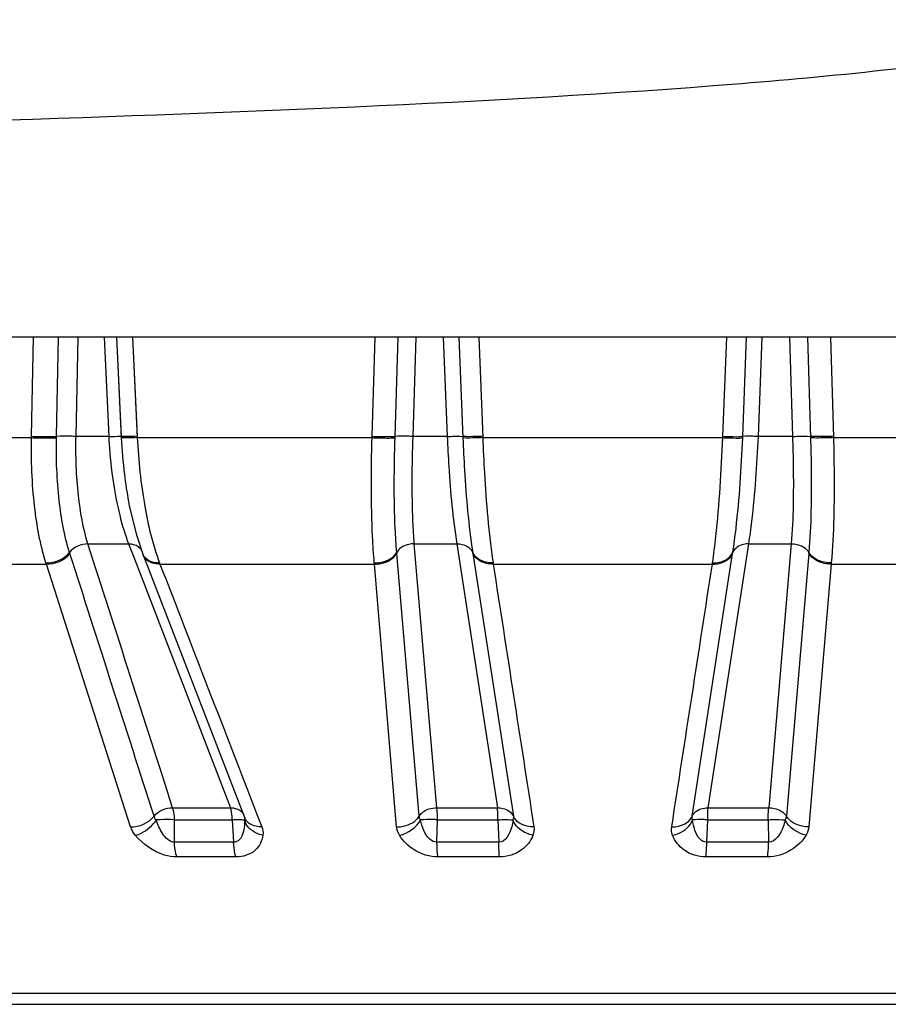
# Model space of a CAD drawing. Header units: millimetres. Extents: x 0 to 4000, y 0 to 3000.
# Tile 52 of 170: x 2094 to 2104, y 336 to 347. Entities that reach past the tile are written whole.
import ezdxf

# ---------------------------------------------------------------- set-up
doc = ezdxf.new("R2010")
doc.units = ezdxf.units.MM
doc.header["$LTSCALE"] = 219.99956
doc.layers.get('0').update_dxf_attribs({"linetype": 'CONTINUOUS'})
doc.layers.add('SUPERFICI', color=7, linetype='CONTINUOUS')

msp = doc.modelspace()

# ---------------------------------------------------------------- linework, layer by layer
at = {"color": 7, "linetype": 'CONTINUOUS'}
for p, q in [((2139.179, 343.528), (1882.225, 343.528)), ((2095.385, 341.685), (2095.385, 341.684)), ((2095.472, 341.312), (2095.545, 341.095)), ((2095.545, 341.095), (2096.688, 338.137)), ((2088.39, 336.048), (2113.014, 336.048))]:
    msp.add_line(p, q, dxfattribs=at)
at = {"color": 9, "linetype": 'CONTINUOUS'}
for p, q in [((2094.297, 342.417), (2094.318, 343.528)), ((2094.577, 342.416), (2094.598, 343.528)), ((2094.796, 342.415), (2094.818, 343.528)), ((2095.111, 343.528), (2095.162, 342.415)), ((2095.25, 343.528), (2095.303, 342.4)), ((2095.25, 343.528), (2095.302, 342.416)), ((2095.43, 343.528), (2095.483, 342.402)), ((2095.43, 343.528), (2095.482, 342.417)), ((2098.116, 342.417), (2098.149, 343.528)), ((2098.373, 342.416), (2098.407, 343.528)), ((2098.575, 342.415), (2098.608, 343.528)), ((2098.914, 343.528), (2098.958, 342.415)), ((2099.088, 343.528), (2099.133, 342.4)), ((2099.312, 343.528), (2099.356, 342.402)), ((2102.048, 342.417), (2102.092, 343.528)), ((2102.272, 342.416), (2102.315, 343.528)), ((2102.446, 342.415), (2102.489, 343.528)), ((2102.796, 343.528), (2102.829, 342.415)), ((2102.997, 343.528), (2103.031, 342.4)), ((2103.254, 343.528), (2103.288, 342.402)), ((2091.838, 342.402), (2094.296, 342.402)), ((2094.296, 342.402), (2094.297, 342.417)), ((2094.576, 342.4), (2094.577, 342.416)), ((2095.483, 342.402), (2098.115, 342.402)), ((2098.115, 342.402), (2098.116, 342.417)), ((2098.373, 342.4), (2098.373, 342.416)), ((2099.356, 342.402), (2102.047, 342.402)), ((2102.047, 342.402), (2102.048, 342.417)), ((2102.271, 342.4), (2102.272, 342.416)), ((2103.288, 342.402), (2105.921, 342.402)), ((2094.727, 341.104), (2094.723, 341.115)), ((2098.392, 341.104), (2098.391, 341.115)), ((2098.642, 338.157), (2098.392, 341.104)), ((2099.244, 341.115), (2099.246, 341.104)), ((2099.246, 341.104), (2099.7, 338.157)), ((2101.704, 338.157), (2102.158, 341.104)), ((2102.158, 341.104), (2102.16, 341.115)), ((2103.012, 341.104), (2102.761, 338.157)), ((2103.013, 341.115), (2103.012, 341.104)), ((2092.219, 340.985), (2094.464, 340.985)), ((2094.464, 340.985), (2094.459, 340.998)), ((2095.407, 338.039), (2094.464, 340.985)), ((2095.732, 340.998), (2095.737, 340.985)), ((2095.737, 340.985), (2098.141, 340.985)), ((2098.141, 340.985), (2098.14, 340.998)), ((2098.39, 338.039), (2098.141, 340.985)), ((2099.471, 340.998), (2099.473, 340.985)), ((2099.473, 340.985), (2101.931, 340.985)), ((2101.931, 340.985), (2101.933, 340.998)), ((2103.262, 340.985), (2103.014, 338.039)), ((2103.264, 340.998), (2103.262, 340.985)), ((2103.262, 340.985), (2105.666, 340.985)), ((2096.821, 338.189), (2096.878, 338.039)), ((2095.9, 337.866), (2095.901, 338.118)), ((2096.548, 338.118), (2096.563, 337.866)), ((2096.686, 338.115), (2096.688, 338.115)), ((2098.843, 337.866), (2098.849, 338.118)), ((2099.526, 338.118), (2099.537, 337.866)), ((2101.867, 337.866), (2101.878, 338.118)), ((2102.555, 338.118), (2102.561, 337.866)), ((2096.563, 337.866), (2095.9, 337.866)), ((2099.537, 337.866), (2098.843, 337.866)), ((2102.561, 337.866), (2101.867, 337.866)), ((2096.587, 337.7), (2095.928, 337.7)), ((2099.543, 337.7), (2098.854, 337.7)), ((2102.55, 337.7), (2101.86, 337.7)), ((2088.06, 336.172), (2113.343, 336.172))]:
    msp.add_line(p, q, dxfattribs=at)
at = {"color": 7, "linetype": 'CONTINUOUS'}
msp.add_lwpolyline([(2095.385, 341.684), (2095.393, 341.639), (2095.472, 341.312)], dxfattribs=at)
at = {"color": 9, "linetype": 'CONTINUOUS'}
for centre, radius, start, end in [((2101.012, 342.681), 5.716, 182.8119, 186.9504), ((2095.439, 341.095), 0.101, 21.2243, 26.3125), ((2095.661, 341.14), 0.125, 201.2435, 206.9349), ((2096.582, 338.136), 0.102, 21.182, 33.5757), ((2095.975, 338.128), 0.713, 355.918, 358.9044)]:
    msp.add_arc(centre, radius, start, end, dxfattribs=at)
at = {"color": 7, "linetype": 'CONTINUOUS'}
msp.add_arc((2100.273, 342.589), 4.971, 186.9321, 190.474, dxfattribs=at)
msp.add_open_spline([(2106.277, 347.088), (2106.157, 346.83), (2104.413, 346.562), (2100.419, 346.175), (2092.579, 345.911), (2086.305, 345.702), (2082.856, 345.609)], degree=3, knots=[0, 0, 0, 0, 0.036319, 0.188515, 0.560156, 1, 1, 1, 1], dxfattribs=at)
at = {"color": 9, "linetype": 'CONTINUOUS'}
for points, knots in [([(2094.459, 340.998), (2094.394, 341.204), (2094.311, 341.672), (2094.292, 342.146), (2094.296, 342.402)], [0, 0, 0, 0, 0.456737, 1, 1, 1, 1]), ([(2094.296, 342.402), (2094.321, 342.401), (2094.415, 342.398), (2094.508, 342.397), (2094.576, 342.4)], [0, 0, 0, 0, 0.270943, 1, 1, 1, 1]), ([(2094.297, 342.417), (2094.322, 342.416), (2094.415, 342.414), (2094.509, 342.413), (2094.577, 342.416)], [0, 0, 0, 0, 0.270916, 1, 1, 1, 1]), ([(2094.723, 341.115), (2094.664, 341.303), (2094.589, 341.732), (2094.572, 342.165), (2094.576, 342.4)], [0, 0, 0, 0, 0.455954, 1, 1, 1, 1]), ([(2094.796, 342.415), (2094.776, 342.416), (2094.703, 342.418), (2094.63, 342.419), (2094.577, 342.416)], [0, 0, 0, 0, 0.272361, 1, 1, 1, 1]), ([(2095.162, 342.415), (2095.195, 342.416), (2095.239, 342.411), (2095.29, 342.423), (2095.302, 342.416)], [0, 0, 0, 0, 0.703863, 1, 1, 1, 1]), ([(2095.482, 342.417), (2095.44, 342.416), (2095.384, 342.412), (2095.326, 342.416), (2095.307, 342.413), (2095.302, 342.416)], [0, 0, 0, 0, 0.702936, 0.913168, 1, 1, 1, 1]), ([(2095.483, 342.402), (2095.441, 342.4), (2095.385, 342.396), (2095.327, 342.4), (2095.307, 342.398), (2095.303, 342.4)], [0, 0, 0, 0, 0.703078, 0.913288, 1, 1, 1, 1]), ([(2095.483, 342.402), (2095.495, 342.144), (2095.544, 341.67), (2095.656, 341.203), (2095.732, 340.998)], [0, 0, 0, 0, 0.541206, 1, 1, 1, 1]), ([(2098.14, 340.998), (2098.131, 341.096), (2098.103, 341.563), (2098.105, 342.032), (2098.115, 342.402)], [0, 0, 0, 0, 0.209464, 1, 1, 1, 1]), ([(2098.115, 342.402), (2098.141, 342.401), (2098.227, 342.399), (2098.313, 342.396), (2098.373, 342.4)], [0, 0, 0, 0, 0.300001, 1, 1, 1, 1]), ([(2098.116, 342.417), (2098.141, 342.416), (2098.227, 342.414), (2098.313, 342.412), (2098.373, 342.416)], [0, 0, 0, 0, 0.299967, 1, 1, 1, 1]), ([(2098.391, 341.115), (2098.384, 341.205), (2098.359, 341.632), (2098.362, 342.061), (2098.373, 342.4)], [0, 0, 0, 0, 0.208889, 1, 1, 1, 1]), ([(2098.575, 342.415), (2098.555, 342.416), (2098.487, 342.418), (2098.42, 342.419), (2098.373, 342.416)], [0, 0, 0, 0, 0.301165, 1, 1, 1, 1]), ([(2098.958, 342.415), (2098.977, 342.416), (2099.035, 342.417), (2099.094, 342.421), (2099.132, 342.416)], [0, 0, 0, 0, 0.337455, 1, 1, 1, 1]), ([(2099.356, 342.417), (2099.331, 342.416), (2099.256, 342.415), (2099.181, 342.41), (2099.132, 342.416)], [0, 0, 0, 0, 0.336339, 1, 1, 1, 1]), ([(2099.356, 342.402), (2099.331, 342.401), (2099.257, 342.4), (2099.182, 342.395), (2099.133, 342.4)], [0, 0, 0, 0, 0.336389, 1, 1, 1, 1]), ([(2099.133, 342.4), (2099.138, 342.28), (2099.16, 341.85), (2099.196, 341.421), (2099.244, 341.115)], [0, 0, 0, 0, 0.280558, 1, 1, 1, 1]), ([(2099.356, 342.402), (2099.361, 342.271), (2099.384, 341.802), (2099.422, 341.333), (2099.471, 340.998)], [0, 0, 0, 0, 0.280129, 1, 1, 1, 1]), ([(2101.933, 340.998), (2101.947, 341.096), (2102.004, 341.562), (2102.033, 342.031), (2102.047, 342.402)], [0, 0, 0, 0, 0.210032, 1, 1, 1, 1]), ([(2102.047, 342.402), (2102.072, 342.401), (2102.147, 342.4), (2102.222, 342.395), (2102.271, 342.4)], [0, 0, 0, 0, 0.336389, 1, 1, 1, 1]), ([(2102.048, 342.417), (2102.073, 342.416), (2102.147, 342.415), (2102.223, 342.41), (2102.272, 342.416)], [0, 0, 0, 0, 0.336339, 1, 1, 1, 1]), ([(2102.16, 341.115), (2102.174, 341.204), (2102.229, 341.631), (2102.257, 342.061), (2102.271, 342.4)], [0, 0, 0, 0, 0.209599, 1, 1, 1, 1]), ([(2102.446, 342.415), (2102.427, 342.416), (2102.368, 342.417), (2102.31, 342.421), (2102.272, 342.416)], [0, 0, 0, 0, 0.337455, 1, 1, 1, 1]), ([(2102.829, 342.415), (2102.849, 342.416), (2102.916, 342.418), (2102.984, 342.419), (2103.03, 342.416)], [0, 0, 0, 0, 0.301165, 1, 1, 1, 1]), ([(2103.031, 342.4), (2103.035, 342.28), (2103.043, 341.852), (2103.038, 341.422), (2103.013, 341.115)], [0, 0, 0, 0, 0.281263, 1, 1, 1, 1]), ([(2103.288, 342.417), (2103.262, 342.416), (2103.176, 342.414), (2103.09, 342.412), (2103.03, 342.416)], [0, 0, 0, 0, 0.299967, 1, 1, 1, 1]), ([(2103.288, 342.402), (2103.263, 342.401), (2103.177, 342.399), (2103.091, 342.396), (2103.031, 342.4)], [0, 0, 0, 0, 0.300001, 1, 1, 1, 1]), ([(2103.288, 342.402), (2103.292, 342.271), (2103.3, 341.803), (2103.293, 341.334), (2103.264, 340.998)], [0, 0, 0, 0, 0.280731, 1, 1, 1, 1]), ([(2098.588, 341.21), (2098.568, 341.211), (2098.494, 341.204), (2098.418, 341.162), (2098.391, 341.115)], [0, 0, 0, 0, 0.271552, 1, 1, 1, 1]), ([(2099.065, 341.21), (2099.085, 341.211), (2099.154, 341.206), (2099.225, 341.161), (2099.244, 341.115)], [0, 0, 0, 0, 0.284932, 1, 1, 1, 1]), ([(2102.339, 341.21), (2102.319, 341.211), (2102.25, 341.206), (2102.178, 341.161), (2102.16, 341.115)], [0, 0, 0, 0, 0.284932, 1, 1, 1, 1]), ([(2102.815, 341.21), (2102.836, 341.211), (2102.91, 341.204), (2102.985, 341.162), (2103.013, 341.115)], [0, 0, 0, 0, 0.271552, 1, 1, 1, 1]), ([(2095.737, 340.985), (2095.716, 340.984), (2095.644, 340.988), (2095.568, 341.034), (2095.549, 341.083)], [0, 0, 0, 0, 0.290916, 1, 1, 1, 1]), ([(2098.14, 340.998), (2098.166, 340.997), (2098.259, 341.004), (2098.356, 341.056), (2098.391, 341.115)], [0, 0, 0, 0, 0.271854, 1, 1, 1, 1]), ([(2098.141, 340.985), (2098.167, 340.984), (2098.261, 340.991), (2098.357, 341.044), (2098.392, 341.104)], [0, 0, 0, 0, 0.271225, 1, 1, 1, 1]), ([(2099.471, 340.998), (2099.446, 340.997), (2099.359, 341.002), (2099.267, 341.057), (2099.244, 341.115)], [0, 0, 0, 0, 0.285809, 1, 1, 1, 1]), ([(2099.473, 340.985), (2099.448, 340.984), (2099.361, 340.989), (2099.269, 341.045), (2099.246, 341.104)], [0, 0, 0, 0, 0.284878, 1, 1, 1, 1]), ([(2101.931, 340.985), (2101.956, 340.984), (2102.043, 340.989), (2102.134, 341.045), (2102.158, 341.104)], [0, 0, 0, 0, 0.284878, 1, 1, 1, 1]), ([(2101.933, 340.998), (2101.958, 340.997), (2102.044, 341.002), (2102.136, 341.057), (2102.16, 341.115)], [0, 0, 0, 0, 0.285809, 1, 1, 1, 1]), ([(2103.262, 340.985), (2103.237, 340.984), (2103.143, 340.991), (2103.047, 341.044), (2103.012, 341.104)], [0, 0, 0, 0, 0.271225, 1, 1, 1, 1]), ([(2103.264, 340.998), (2103.238, 340.997), (2103.144, 341.004), (2103.048, 341.056), (2103.013, 341.115)], [0, 0, 0, 0, 0.271854, 1, 1, 1, 1]), ([(2098.642, 338.157), (2098.651, 338.172), (2098.701, 338.229), (2098.783, 338.252), (2098.84, 338.251)], [0, 0, 0, 0, 0.229986, 1, 1, 1, 1]), ([(2099.52, 338.251), (2099.54, 338.251), (2099.609, 338.246), (2099.681, 338.203), (2099.7, 338.157)], [0, 0, 0, 0, 0.284631, 1, 1, 1, 1]), ([(2101.704, 338.157), (2101.71, 338.171), (2101.75, 338.231), (2101.829, 338.252), (2101.883, 338.251)], [0, 0, 0, 0, 0.22502, 1, 1, 1, 1]), ([(2102.563, 338.251), (2102.584, 338.251), (2102.658, 338.245), (2102.733, 338.204), (2102.761, 338.157)], [0, 0, 0, 0, 0.271165, 1, 1, 1, 1]), ([(2095.46, 337.944), (2095.483, 337.949), (2095.575, 337.983), (2095.655, 338.052), (2095.695, 338.115)], [0, 0, 0, 0, 0.23648, 1, 1, 1, 1]), ([(2095.901, 338.118), (2095.847, 338.12), (2095.778, 338.12), (2095.71, 338.116), (2095.695, 338.115)], [0, 0, 0, 0, 0.783607, 1, 1, 1, 1]), ([(2095.9, 337.866), (2095.844, 337.864), (2095.753, 337.966), (2095.713, 338.062), (2095.695, 338.115)], [0, 0, 0, 0, 0.502223, 1, 1, 1, 1]), ([(2096.686, 338.077), (2096.684, 338.044), (2096.674, 337.98), (2096.642, 337.893), (2096.586, 337.865), (2096.563, 337.866)], [0, 0, 0, 0, 0.375598, 0.743451, 1, 1, 1, 1]), ([(2096.613, 338.119), (2096.619, 338.119), (2096.639, 338.119), (2096.659, 338.119), (2096.672, 338.117)], [0, 0, 0, 0, 0.305186, 1, 1, 1, 1]), ([(2096.672, 338.117), (2096.675, 338.117), (2096.68, 338.116), (2096.684, 338.116), (2096.686, 338.115)], [0, 0, 0, 0, 0.579494, 1, 1, 1, 1]), ([(2096.688, 338.13), (2096.688, 338.128), (2096.687, 338.123), (2096.684, 338.119), (2096.682, 338.117)], [0, 0, 0, 0, 0.475487, 1, 1, 1, 1]), ([(2096.687, 338.142), (2096.688, 338.14), (2096.688, 338.136), (2096.688, 338.132), (2096.688, 338.13)], [0, 0, 0, 0, 0.509893, 1, 1, 1, 1]), ([(2096.878, 338.039), (2096.857, 338.038), (2096.784, 338.042), (2096.707, 338.089), (2096.688, 338.137)], [0, 0, 0, 0, 0.291206, 1, 1, 1, 1]), ([(2096.891, 337.944), (2096.866, 337.949), (2096.779, 337.975), (2096.701, 338.05), (2096.688, 338.115)], [0, 0, 0, 0, 0.279375, 1, 1, 1, 1]), ([(2098.39, 338.039), (2098.416, 338.038), (2098.51, 338.045), (2098.607, 338.097), (2098.642, 338.157)], [0, 0, 0, 0, 0.270776, 1, 1, 1, 1]), ([(2098.849, 338.118), (2098.831, 338.118), (2098.766, 338.12), (2098.702, 338.12), (2098.657, 338.115)], [0, 0, 0, 0, 0.28847, 1, 1, 1, 1]), ([(2098.843, 337.866), (2098.814, 337.865), (2098.709, 337.923), (2098.676, 338.037), (2098.657, 338.115)], [0, 0, 0, 0, 0.261879, 1, 1, 1, 1]), ([(2099.526, 338.118), (2099.544, 338.118), (2099.6, 338.119), (2099.657, 338.121), (2099.695, 338.115)], [0, 0, 0, 0, 0.31859, 1, 1, 1, 1]), ([(2099.695, 338.115), (2099.692, 338.089), (2099.676, 337.996), (2099.611, 337.863), (2099.537, 337.866)], [0, 0, 0, 0, 0.256199, 1, 1, 1, 1]), ([(2099.919, 337.944), (2099.894, 337.949), (2099.802, 337.977), (2099.719, 338.049), (2099.695, 338.115)], [0, 0, 0, 0, 0.2681, 1, 1, 1, 1]), ([(2099.929, 338.039), (2099.904, 338.038), (2099.816, 338.043), (2099.724, 338.098), (2099.7, 338.157)], [0, 0, 0, 0, 0.284572, 1, 1, 1, 1]), ([(2101.475, 338.039), (2101.5, 338.038), (2101.587, 338.043), (2101.68, 338.098), (2101.704, 338.157)], [0, 0, 0, 0, 0.284572, 1, 1, 1, 1]), ([(2101.485, 337.944), (2101.51, 337.949), (2101.601, 337.977), (2101.684, 338.049), (2101.708, 338.115)], [0, 0, 0, 0, 0.2681, 1, 1, 1, 1]), ([(2101.878, 338.118), (2101.86, 338.118), (2101.804, 338.119), (2101.746, 338.121), (2101.708, 338.115)], [0, 0, 0, 0, 0.31859, 1, 1, 1, 1]), ([(2101.867, 337.866), (2101.84, 337.865), (2101.774, 337.901), (2101.731, 338), (2101.714, 338.076), (2101.708, 338.115)], [0, 0, 0, 0, 0.260481, 0.631798, 1, 1, 1, 1]), ([(2102.555, 338.118), (2102.573, 338.118), (2102.637, 338.12), (2102.702, 338.12), (2102.747, 338.115)], [0, 0, 0, 0, 0.28847, 1, 1, 1, 1]), ([(2102.747, 338.115), (2102.74, 338.089), (2102.713, 337.993), (2102.64, 337.863), (2102.561, 337.866)], [0, 0, 0, 0, 0.250936, 1, 1, 1, 1]), ([(2103.014, 338.039), (2102.988, 338.038), (2102.894, 338.045), (2102.797, 338.097), (2102.761, 338.157)], [0, 0, 0, 0, 0.270776, 1, 1, 1, 1]), ([(2095.928, 337.7), (2095.88, 337.7), (2095.701, 337.73), (2095.544, 337.843), (2095.46, 337.944)], [0, 0, 0, 0, 0.264241, 1, 1, 1, 1]), ([(2095.928, 337.7), (2095.923, 337.711), (2095.907, 337.765), (2095.901, 337.822), (2095.9, 337.866)], [0, 0, 0, 0, 0.215032, 1, 1, 1, 1]), ([(2096.587, 337.7), (2096.584, 337.711), (2096.569, 337.766), (2096.564, 337.822), (2096.563, 337.866)], [0, 0, 0, 0, 0.213437, 1, 1, 1, 1]), ([(2096.891, 337.944), (2096.883, 337.883), (2096.817, 337.743), (2096.665, 337.7), (2096.587, 337.7)], [0, 0, 0, 0, 0.441903, 1, 1, 1, 1]), ([(2098.854, 337.7), (2098.761, 337.7), (2098.588, 337.753), (2098.464, 337.878), (2098.423, 337.944)], [0, 0, 0, 0, 0.54188, 1, 1, 1, 1]), ([(2098.854, 337.7), (2098.852, 337.711), (2098.845, 337.767), (2098.843, 337.822), (2098.843, 337.866)], [0, 0, 0, 0, 0.20963, 1, 1, 1, 1]), ([(2099.543, 337.7), (2099.542, 337.711), (2099.538, 337.767), (2099.537, 337.822), (2099.537, 337.866)], [0, 0, 0, 0, 0.209028, 1, 1, 1, 1]), ([(2099.919, 337.944), (2099.894, 337.879), (2099.793, 337.747), (2099.63, 337.7), (2099.543, 337.7)], [0, 0, 0, 0, 0.444727, 1, 1, 1, 1]), ([(2101.86, 337.7), (2101.773, 337.7), (2101.61, 337.747), (2101.51, 337.879), (2101.485, 337.944)], [0, 0, 0, 0, 0.555634, 1, 1, 1, 1]), ([(2101.86, 337.7), (2101.861, 337.711), (2101.865, 337.767), (2101.867, 337.822), (2101.867, 337.866)], [0, 0, 0, 0, 0.209027, 1, 1, 1, 1]), ([(2102.981, 337.944), (2102.94, 337.878), (2102.816, 337.753), (2102.642, 337.7), (2102.55, 337.7)], [0, 0, 0, 0, 0.457989, 1, 1, 1, 1]), ([(2102.55, 337.7), (2102.552, 337.711), (2102.558, 337.767), (2102.56, 337.822), (2102.561, 337.866)], [0, 0, 0, 0, 0.20963, 1, 1, 1, 1])]:
    msp.add_open_spline(points, degree=3, knots=knots, dxfattribs=at)
for points in [[(2094.93, 341.21), (2094.854, 341.212), (2094.769, 341.176), (2094.723, 341.115)], [(2095.386, 341.21), (2095.405, 341.211), (2095.424, 341.209), (2095.442, 341.205)], [(2095.442, 341.205), (2095.477, 341.196), (2095.514, 341.173), (2095.53, 341.14)], [(2094.459, 340.998), (2094.555, 340.994), (2094.665, 341.039), (2094.723, 341.115)], [(2094.464, 340.985), (2094.56, 340.981), (2094.669, 341.027), (2094.727, 341.104)], [(2095.671, 338.157), (2095.356, 339.139), (2095.041, 340.121), (2094.727, 341.104)], [(2095.641, 341.01), (2095.604, 341.022), (2095.567, 341.049), (2095.55, 341.083)], [(2095.732, 340.998), (2095.702, 340.997), (2095.67, 341), (2095.641, 341.01)], [(2095.737, 340.985), (2096.098, 340.053), (2096.459, 339.121), (2096.821, 338.189)], [(2099.473, 340.985), (2099.625, 340.003), (2099.777, 339.021), (2099.929, 338.039)], [(2101.475, 338.039), (2101.627, 339.021), (2101.779, 340.003), (2101.931, 340.985)], [(2095.671, 338.157), (2095.717, 338.217), (2095.803, 338.253), (2095.879, 338.251)], [(2096.529, 338.251), (2096.547, 338.251), (2096.566, 338.25), (2096.584, 338.245)], [(2096.584, 338.245), (2096.616, 338.238), (2096.649, 338.219), (2096.667, 338.192)], [(2095.407, 338.039), (2095.503, 338.035), (2095.612, 338.08), (2095.671, 338.157)], [(2095.695, 338.115), (2095.685, 338.126), (2095.672, 338.141), (2095.676, 338.155)], [(2096.548, 338.118), (2096.57, 338.119), (2096.592, 338.119), (2096.613, 338.119)], [(2098.423, 337.944), (2098.517, 337.963), (2098.613, 338.029), (2098.657, 338.115)], [(2098.657, 338.115), (2098.65, 338.127), (2098.641, 338.143), (2098.647, 338.155)], [(2099.7, 338.157), (2099.702, 338.143), (2099.701, 338.126), (2099.69, 338.117)], [(2101.708, 338.115), (2101.704, 338.127), (2101.7, 338.145), (2101.708, 338.155)], [(2102.761, 338.157), (2102.76, 338.142), (2102.754, 338.126), (2102.742, 338.117)], [(2102.981, 337.944), (2102.886, 337.963), (2102.791, 338.029), (2102.747, 338.115)], [(2095.46, 337.944), (2095.437, 337.972), (2095.418, 338.005), (2095.407, 338.039)], [(2096.878, 338.039), (2096.89, 338.01), (2096.895, 337.976), (2096.891, 337.944)], [(2098.423, 337.944), (2098.405, 337.973), (2098.393, 338.006), (2098.39, 338.039)], [(2099.929, 338.039), (2099.934, 338.008), (2099.93, 337.974), (2099.919, 337.944)], [(2101.485, 337.944), (2101.473, 337.974), (2101.47, 338.008), (2101.475, 338.039)], [(2103.014, 338.039), (2103.011, 338.006), (2102.998, 337.973), (2102.981, 337.944)]]:
    msp.add_open_spline(points, degree=3, dxfattribs=at)
at = {"layer": 'SUPERFICI', "color": 9, "linetype": 'CONTINUOUS'}
for p, q in [((2095.162, 342.415), (2094.796, 342.415)), ((2098.958, 342.415), (2098.575, 342.415)), ((2102.829, 342.415), (2102.446, 342.415)), ((2094.93, 341.21), (2095.386, 341.21)), ((2095.386, 341.21), (2095.45, 341.044)), ((2098.588, 341.21), (2099.065, 341.21)), ((2098.84, 338.251), (2098.588, 341.21)), ((2099.065, 341.21), (2099.52, 338.251)), ((2101.883, 338.251), (2102.339, 341.21)), ((2102.339, 341.21), (2102.815, 341.21)), ((2102.815, 341.21), (2102.563, 338.251)), ((2095.45, 341.044), (2096.529, 338.251)), ((2095.879, 338.251), (2096.529, 338.251)), ((2098.84, 338.251), (2099.52, 338.251)), ((2101.883, 338.251), (2102.563, 338.251)), ((2095.901, 338.118), (2096.548, 338.118)), ((2098.849, 338.118), (2099.526, 338.118)), ((2101.878, 338.118), (2102.555, 338.118))]:
    msp.add_line(p, q, dxfattribs=at)
for points, knots in [([(2094.93, 341.21), (2094.875, 341.386), (2094.806, 341.789), (2094.791, 342.195), (2094.796, 342.415)], [0, 0, 0, 0, 0.455338, 1, 1, 1, 1]), ([(2095.162, 342.415), (2095.166, 342.349), (2095.183, 342.095), (2095.218, 341.841), (2095.258, 341.656)], [0, 0, 0, 0, 0.259292, 1, 1, 1, 1]), ([(2098.588, 341.21), (2098.582, 341.294), (2098.56, 341.695), (2098.564, 342.097), (2098.575, 342.415)], [0, 0, 0, 0, 0.20833, 1, 1, 1, 1]), ([(2098.958, 342.415), (2098.962, 342.302), (2098.984, 341.9), (2099.019, 341.497), (2099.065, 341.21)], [0, 0, 0, 0, 0.280755, 1, 1, 1, 1]), ([(2102.339, 341.21), (2102.352, 341.294), (2102.405, 341.694), (2102.432, 342.097), (2102.446, 342.415)], [0, 0, 0, 0, 0.209115, 1, 1, 1, 1]), ([(2102.829, 342.415), (2102.833, 342.302), (2102.842, 341.901), (2102.838, 341.498), (2102.815, 341.21)], [0, 0, 0, 0, 0.281527, 1, 1, 1, 1]), ([(2095.258, 341.656), (2095.266, 341.615), (2095.301, 341.464), (2095.345, 341.315), (2095.386, 341.21)], [0, 0, 0, 0, 0.270818, 1, 1, 1, 1]), ([(2095.901, 338.118), (2095.901, 338.13), (2095.898, 338.175), (2095.89, 338.22), (2095.879, 338.251)], [0, 0, 0, 0, 0.278008, 1, 1, 1, 1]), ([(2096.548, 338.118), (2096.548, 338.13), (2096.545, 338.175), (2096.539, 338.22), (2096.529, 338.251)], [0, 0, 0, 0, 0.278986, 1, 1, 1, 1]), ([(2098.849, 338.118), (2098.849, 338.13), (2098.848, 338.175), (2098.845, 338.219), (2098.84, 338.251)], [0, 0, 0, 0, 0.281374, 1, 1, 1, 1]), ([(2099.526, 338.118), (2099.526, 338.13), (2099.525, 338.175), (2099.523, 338.219), (2099.52, 338.251)], [0, 0, 0, 0, 0.281735, 1, 1, 1, 1]), ([(2101.878, 338.118), (2101.878, 338.13), (2101.879, 338.175), (2101.881, 338.219), (2101.883, 338.251)], [0, 0, 0, 0, 0.281735, 1, 1, 1, 1]), ([(2102.555, 338.118), (2102.555, 338.13), (2102.556, 338.175), (2102.559, 338.219), (2102.563, 338.251)], [0, 0, 0, 0, 0.281374, 1, 1, 1, 1])]:
    msp.add_open_spline(points, degree=3, knots=knots, dxfattribs=at)
msp.add_open_spline([(2095.879, 338.251), (2095.562, 339.237), (2095.246, 340.224), (2094.93, 341.21)], degree=3, dxfattribs=at)

doc.saveas('drawing.dxf')
